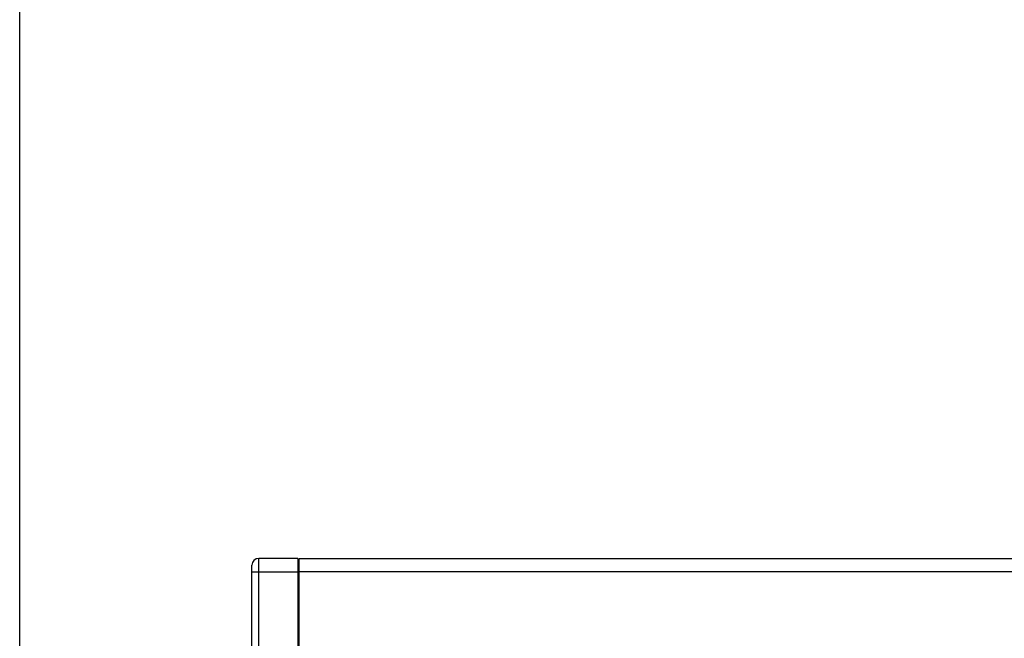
# Model space of a CAD drawing. Header units: millimetres. Extents: x 0 to 11890, y 0 to 8410.
# Tile 15 of 190: x 3135 to 3281, y 5702 to 5794. Entities that reach past the tile are written whole.
import ezdxf

# ---------------------------------------------------------------- set-up
doc = ezdxf.new("R2010")
doc.units = ezdxf.units.MM
doc.header["$LTSCALE"] = 653.95
doc.layers.get('0').update_dxf_attribs({"linetype": 'CONTINUOUS'})
doc.layers.add('304199000001_DXF_DIMENSION', color=7, linetype='CONTINUOUS')
doc.layers.add('304304000039DXF_CONTINUOUS_LINE', color=7, linetype='CONTINUOUS')
doc.styles.get("Standard").update_dxf_attribs({"font": 'txt', "width": 0.7})
doc.dimstyles.new('DIMSTYLE_1', dxfattribs={"dimtxt": 100, "dimasz": 60, "dimexe": 5, "dimexo": 0.2, "dimgap": 2.5, "dimtad": 1, "dimdsep": 46, "dimtxsty": 'Standard', "dimblk": '_FILLED', "dimblk1": '_FILLED', "dimblk2": '_FILLED', "dimcen": 0.09, "dimclrt": 5, "dimazin": 2, "dimtp": 0.01, "dimtm": 0.01, "dimtfac": 1, "dimtofl": 0, "dimtmove": 0, "dimatfit": 3, "dimldrblk": '_FILLED', "dimfxl": 0, "dimtolj": 1, "dimarcsym": 0})

# ---------------------------------------------------------------- blocks, each defined once
blk = doc.blocks.new('_FILLED')
at = {"color": 0, "linetype": 'ByBlock'}
blk.add_solid([(0, 0), (-1, 0.1667), (-1, -0.1667)], dxfattribs=at)
blk = doc.blocks.new('*D33')
at = {"layer": '304199000001_DXF_DIMENSION', "color": 2, "linetype": 'Continuous'}
for p, q in [((3134.92, 5656.09), (3134.92, 6169.54)), ((3134.92, 6119.54), (3427.42, 6119.54)), ((3719.92, 6119.54), (3427.42, 6119.54))]:
    blk.add_line(p, q, dxfattribs=at)
at = {"layer": '304199000001_DXF_DIMENSION', "color": 2, "linetype": 'Continuous', "xscale": 60, "yscale": 60, "zscale": 60, "rotation": 180}
blk.add_blockref('_FILLED', (3134.92, 6119.54), dxfattribs=at)
at = {"layer": '304199000001_DXF_DIMENSION', "color": 2, "linetype": 'Continuous', "xscale": 60, "yscale": 60, "zscale": 60}
blk.add_blockref('_FILLED', (3719.92, 6119.54), dxfattribs=at)

msp = doc.modelspace()

# ---------------------------------------------------------------- linework, layer by layer
at = {"layer": '304304000039DXF_CONTINUOUS_LINE', "color": 9, "linetype": 'Continuous'}
for p, q in [((3170.418, 5534.091), (3170.418, 5714.091)), ((3169.418, 5712.091), (3176.218, 5712.091)), ((3362.418, 5712.091), (3176.418, 5712.091))]:
    msp.add_line(p, q, dxfattribs=at)
at = {"layer": '304304000039DXF_CONTINUOUS_LINE', "color": 7, "linetype": 'Continuous'}
for p, q in [((3176.218, 5714.091), (3170.418, 5714.091)), ((3176.218, 5714.091), (3176.218, 5683.159)), ((3176.418, 5565.091), (3176.418, 5714.091)), ((3176.418, 5714.091), (3382.418, 5714.091)), ((3169.418, 5535.091), (3169.418, 5713.091)), ((3176.418, 5713.091), (3176.218, 5713.091))]:
    msp.add_line(p, q, dxfattribs=at)
msp.add_arc((3170.418, 5713.091), 1, 90, 180, dxfattribs=at)

# ---------------------------------------------------------------- dimensions: what is measured, and where the dimension line sits
at = {"layer": '304199000001_DXF_DIMENSION', "color": 2, "linetype": 'Continuous'}
dim = msp.add_linear_dim(base=(3134.918, 6119.54), p1=(3719.918, 8112.212), p2=(3134.918, 5655.891), angle=180, dimstyle='DIMSTYLE_1', dxfattribs=at)
dim.commit()
dim.dimension.update_dxf_attribs({"geometry": '*D33', "text_midpoint": (3322.418, 6119.54), "dimtype": 160})

doc.saveas('drawing.dxf')
